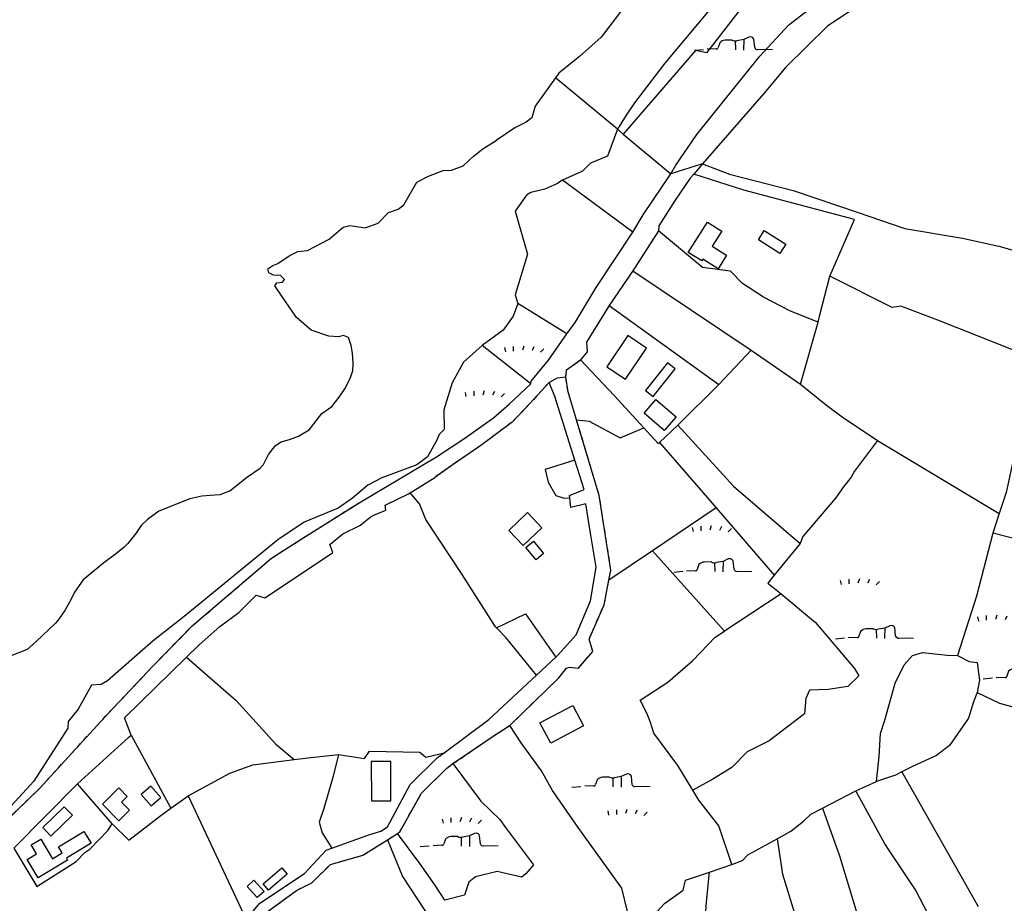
# Model space of a CAD drawing. Extents: x 119999 to 6050531, y -19778 to 3735158.
# Tile 47 of 66: x 2550195 to 2970357, y 569234 to 946272. Entities that reach past the tile are written whole.
import ezdxf

# ---------------------------------------------------------------- set-up
doc = ezdxf.new("R2010")
doc.units = 0
doc.header["$LTSCALE"] = 20
doc.linetypes.add('PECK', pattern=[0.2, 0.1, -0.1])
for name, color, linetype in [('90 - SITE GENERALLY', 2, 'Continuous'), ('BDY_LEFT', 7, 'Continuous'), ('BDY_RIGHT', 7, 'Continuous'), ('BLD_OTL_S', 1, 'Continuous'), ('GEN_LIN_D', 3, 'Continuous'), ('GEN_PCK_D', 3, 'PECK'), ('LAND_SYMB', 6, 'Continuous'), ('ROADS', 7, 'Continuous'), ('TOWNLAND', 7, 'Continuous'), ('WATER_FTR', 4, 'Continuous')]:
    doc.layers.add(name, color=color, linetype=linetype)

# ---------------------------------------------------------------- blocks, each defined once
blk = doc.blocks.new('27', base_point=(148.352383, 311.221979))
for p, q in [((144.718675, 312.424787), (144.918538, 311.52541)), ((146.584048, 312.69127), (146.584048, 311.691962)), ((148.815833, 312.75789), (148.51604, 311.858512)), ((150.980998, 312.591337), (150.581275, 311.791892)), ((153.112853, 312.158305), (152.413338, 311.45879))]:
    blk.add_line(p, q)
blk = doc.blocks.new('18', base_point=(149.823604, 306.757323))
for p, q in [((148.996617, 308.99583), (147.483809, 308.977919)), ((151.504186, 309.112944), (150.029956, 308.875961)), ((152.588503, 309.622735), (151.504186, 309.112944)), ((153.825754, 307.385168), (153.654909, 309.232814)), ((145.581087, 307.117872), (143.701788, 307.040715)), ((146.347136, 308.425416), (145.99029, 307.41548)), ((157.628441, 306.907067), (154.420957, 306.980091))]:
    blk.add_line(p, q)
for points in [[(149.795002, 306.957816), (149.750465, 308.830198)], [(151.531299, 306.875134), (151.568881, 309.197758)], [(142.887517, 306.949779), (140.955863, 306.772041)]]:
    blk.add_lwpolyline(points)
for centre, radius, start, end in [((147.625971, 307.239947), 1.743776, 94.676255, 137.169751), ((149.663992, 310.235052), 1.407501, 241.695618, 285.070649), ((152.893817, 308.804515), 0.873327, 29.368325, 110.462781), ((145.690219, 307.325089), 0.234198, 242.226335, 329.058742), ((144.892203, 307.803472), 1.164617, 329.058742, 340.539878), ((154.436028, 307.642057), 0.662138, 202.828242, 268.695785)]:
    blk.add_arc(centre, radius, start, end)
blk = doc.blocks.new('1586')
at = {"layer": 'BDY_LEFT'}
for points in [[(122768.44, 307715.69), (122763.4, 307707.83), (122756.42, 307702.33), (122749.27, 307697), (122735.32, 307684.47), (122728.17, 307678.28), (122716.59, 307670.37), (122709.1, 307665.38), (122706.2, 307662.98), (122699.74, 307656.8), (122695.49, 307651.31), (122689.88, 307646.84), (122678.33, 307631.75), (122669.14, 307623.51), (122660.29, 307616.46), (122658.87, 307614.48)], [(122658.87, 307614.48), (122650.11, 307602.41), (122648.76, 307597.45), (122646.38, 307595.56), (122641.44, 307593.14), (122633.48, 307587.73)], [(122519.66, 307438.13), (122526.98, 307443.97), (122532.77, 307447.93), (122534.3, 307449.47), (122536.33, 307453.75), (122539.39, 307457.53), (122541.77, 307459.08), (122545.36, 307460.12), (122549.11, 307461.5), (122553.71, 307464.26), (122559.14, 307471.29), (122563.4, 307474.21), (122566.46, 307478.15), (122569, 307481.75), (122571.03, 307485.86), (122572.38, 307489.46), (122572.54, 307492.7), (122572.18, 307496.97), (122571.65, 307500.22), (122570.44, 307503.63), (122568.38, 307504.47), (122566.17, 307503.95), (122562.06, 307504.27), (122554.54, 307506.8), (122548.36, 307512.24), (122542, 307521.27), (122539.07, 307525.69), (122539.92, 307527.06), (122542.31, 307527.25), (122543.16, 307528.45), (122541.44, 307530.15), (122538.54, 307530.3), (122536.48, 307531.32), (122536.13, 307533.03), (122538.18, 307534.4), (122540.39, 307535.27), (122545.16, 307538.53), (122548.91, 307540.43), (122553.01, 307540.79), (122562.21, 307545.62), (122568.17, 307550.77), (122571.07, 307551.47), (122577.57, 307550.47), (122583.2, 307552.38), (122587.62, 307557.01), (122591.71, 307558.4), (122594.09, 307560.29), (122599.69, 307569.88), (122604.63, 307572.47), (122610.94, 307574.89), (122614.53, 307575.08), (122619.47, 307576.98), (122623.72, 307580.93), (122627.81, 307584.19), (122633.48, 307587.73)], [(122519.66, 307438.13), (122515.57, 307436.57), (122511.47, 307436.21), (122507.88, 307436.02), (122502.76, 307434.8), (122489.63, 307429.62), (122484.69, 307426.01), (122481.97, 307423.43), (122479.77, 307420.01), (122476.37, 307415.72), (122474.67, 307414), (122470.58, 307410.74), (122466.16, 307407.47), (122457.31, 307400.25), (122453.57, 307394.94), (122452.22, 307392.03), (122449.51, 307387.23), (122446.45, 307382.95), (122445.43, 307381.75), (122437.1, 307373.85), (122433.36, 307370.59), (122426.19, 307367.65)]]:
    blk.add_lwpolyline(points, dxfattribs=at)
at = {"layer": 'BDY_RIGHT'}
for p, q in [((122685.23, 307592.62), (122687.67, 307590.47)), ((122687.67, 307590.47), (122708.02, 307573.5))]:
    blk.add_line(p, q, dxfattribs=at)
for points in [[(122721.61, 307577.72), (122733.14, 307573.41), (122760.27, 307566.32), (122787.55, 307557.1)], [(122787.55, 307557.1), (122807.9, 307550.12), (122832.48, 307546.04), (122848.01, 307542.61), (122872.04, 307535.78)]]:
    blk.add_lwpolyline(points, dxfattribs=at)
at = {"layer": 'BLD_OTL_S'}
for points in [[(122729.75, 307549.08), (122725.69, 307542.68), (122731.88, 307538.75), (122728.22, 307532.98), (122721.76, 307537.08), (122721.27, 307536.31), (122715.48, 307539.99), (122723.69, 307552.92), (122729.75, 307549.08)], [(122747.95, 307549.33), (122757.17, 307543.42), (122754.61, 307539.45), (122745.4, 307545.35), (122747.95, 307549.33)], [(122689.71, 307504.5), (122680.74, 307491.19), (122688.68, 307485.83), (122697.65, 307499.14), (122689.71, 307504.5)], [(122706.67, 307492.92), (122697.25, 307481.1), (122700.5, 307478.51), (122709.92, 307490.33), (122706.67, 307492.92)], [(122701.71, 307477.2), (122710.28, 307469.78), (122705.2, 307463.91), (122696.63, 307471.32), (122701.71, 307477.2)], [(122646.87, 307428.94), (122638.86, 307421.34), (122645.01, 307414.86), (122653.02, 307422.46), (122646.87, 307428.94)], [(122649.39, 307416.7), (122653.74, 307411.43), (122650.57, 307408.81), (122646.22, 307414.08), (122649.39, 307416.7)], [(122652.21, 307339.22), (122666.27, 307346.64), (122670.85, 307337.93), (122656.79, 307330.52), (122652.21, 307339.22)], [(122580.24, 307322.77), (122580.3, 307305.96), (122588.64, 307305.99), (122588.58, 307322.8), (122580.24, 307322.77)], [(122465.5, 307304.58), (122472.53, 307297.46), (122477.1, 307301.97), (122473.66, 307305.46), (122476.1, 307307.87), (122472.51, 307311.5), (122465.5, 307304.58)], [(122482.1, 307308.69), (122486.33, 307303.81), (122490.38, 307307.33), (122486.15, 307312.2), (122482.1, 307308.69)], [(122440.06, 307294.52), (122449.17, 307303.4), (122452.66, 307299.81), (122443.55, 307290.93), (122440.06, 307294.52)], [(122438.15, 307273.11), (122433.42, 307280.9), (122437.37, 307283.3), (122435.04, 307287.13), (122439.17, 307289.64), (122444.26, 307281.26), (122448.33, 307283.73), (122446.77, 307286.31), (122457.6, 307292.89), (122460.66, 307287.86), (122450.12, 307281.46), (122450.6, 307280.68), (122438.15, 307273.11)], [(122534.08, 307270.61), (122542.04, 307277.44), (122544.36, 307274.73), (122536.41, 307267.9), (122534.08, 307270.61)], [(122530.1, 307272.04), (122534.45, 307267.31), (122531.56, 307264.65), (122527.21, 307269.38), (122530.1, 307272.04)]]:
    blk.add_lwpolyline(points, dxfattribs=at)
at = {"layer": 'GEN_LIN_D'}
for p, q in [((122685.23, 307592.62), (122687.67, 307590.47)), ((122687.67, 307590.47), (122708.02, 307573.5)), ((122721.61, 307577.72), (122717.87, 307573.42)), ((122691.82, 307548.65), (122661.84, 307570.83)), ((122775.92, 307529.77), (122786.46, 307554.02)), ((122702.84, 307549.14), (122691.91, 307532.1)), ((122691.91, 307532.1), (122681.79, 307517.26)), ((122691.91, 307532.1), (122742.39, 307498.21)), ((122663.74, 307505.16), (122642.77, 307518.23)), ((122681.79, 307517.26), (122728.48, 307483.66)), ((122763.37, 307483.77), (122770.93, 307510.25)), ((122648.27, 307483.83), (122627.49, 307500.29)), ((122728.48, 307483.66), (122742.39, 307498.21)), ((122742.39, 307498.21), (122763.37, 307483.77)), ((122711.1, 307466.22), (122728.48, 307483.66)), ((122703.24, 307458.93), (122711.1, 307466.22)), ((122703.24, 307458.93), (122727.34, 307431.01)), ((122796.25, 307459.69), (122848.21, 307428.6)), ((122596.89, 307437.4), (122607.31, 307443.99)), ((122727.34, 307431.01), (122700.27, 307412.69)), ((122727.34, 307431.01), (122752.21, 307402.19)), ((122848.21, 307428.6), (122845.4, 307420.11)), ((122861.16, 307416.16), (122845.4, 307420.11)), ((122763.3, 307415.74), (122752.21, 307402.19)), ((122700.27, 307412.69), (122681.64, 307400.09)), ((122700.27, 307412.69), (122730.98, 307378.38)), ((122755.1, 307394.32), (122730.98, 307378.38)), ((122650.66, 307359.54), (122659.02, 307367.32)), ((122477.72, 307333.92), (122494.64, 307302.76)), ((122566.18, 307325.7), (122563.91, 307316.5)), ((122566.18, 307325.7), (122577.33, 307323.98)), ((122806.66, 307318.35), (122839.26, 307260.9)), ((122427.71, 307285.71), (122454.85, 307313.2)), ((122469.62, 307296.19), (122454.85, 307313.2)), ((122772.8, 307302.81), (122787.06, 307310.19)), ((122787.06, 307310.19), (122795.8, 307314.18)), ((122494.64, 307302.76), (122502.04, 307308.1)), ((122502.04, 307308.1), (122526.81, 307255.29)), ((122724.62, 307275.59), (122734.11, 307278.79))]:
    blk.add_line(p, q, dxfattribs=at)
for points in [[(122792.8, 307707.86), (122787.31, 307697.51), (122780.17, 307689.45), (122758.89, 307674.66), (122740.32, 307662.27), (122736.59, 307656.44), (122728.94, 307648.89), (122705.49, 307620.76), (122692.55, 307603.76), (122688.97, 307598.51), (122685.23, 307592.62)], [(122813.75, 307705.87), (122802.56, 307676.22), (122786.63, 307682.2), (122779.31, 307670.37), (122740.69, 307647.47), (122723.33, 307625.19), (122718.57, 307626.15), (122687.67, 307590.47)], [(122708.02, 307573.5), (122710.2, 307577.2), (122719.09, 307590.23), (122746.02, 307623.74), (122758.46, 307637.12), (122766.55, 307643.35), (122783.46, 307654.78), (122808.36, 307669.91), (122824.04, 307680.88), (122830.99, 307685.6), (122848.85, 307701.23), (122849.77, 307702.22)], [(122836.25, 307678.03), (122830.51, 307673.79), (122802.13, 307650.47), (122787.85, 307644.99), (122775.12, 307636.67), (122757.19, 307618.96), (122747.67, 307607.81), (122721.61, 307577.72)], [(122685.23, 307592.62), (122681.04, 307580.99), (122673.71, 307578.05), (122670.31, 307574.62), (122661.84, 307570.83)], [(122519.66, 307438.13), (122526.98, 307443.97), (122532.77, 307447.93), (122534.3, 307449.47), (122536.33, 307453.75), (122539.39, 307457.53), (122541.77, 307459.08), (122545.36, 307460.12), (122549.11, 307461.5), (122553.71, 307464.26), (122559.14, 307471.29), (122563.4, 307474.21), (122566.46, 307478.15), (122569, 307481.75), (122571.03, 307485.86), (122572.38, 307489.46), (122572.54, 307492.7), (122572.18, 307496.97), (122571.65, 307500.22), (122570.44, 307503.63), (122568.38, 307504.47), (122566.17, 307503.95), (122562.06, 307504.27), (122554.54, 307506.8), (122548.36, 307512.24), (122542, 307521.27), (122539.07, 307525.69), (122539.92, 307527.06), (122542.31, 307527.25), (122543.16, 307528.45), (122541.44, 307530.15), (122538.54, 307530.3), (122536.48, 307531.32), (122536.13, 307533.03), (122538.18, 307534.4), (122540.39, 307535.27), (122545.16, 307538.53), (122548.91, 307540.43), (122553.01, 307540.79), (122562.21, 307545.62), (122568.17, 307550.77), (122571.07, 307551.47), (122577.57, 307550.47), (122583.2, 307552.38), (122587.62, 307557.01), (122591.71, 307558.4), (122594.09, 307560.29), (122599.69, 307569.88), (122604.63, 307572.47), (122610.94, 307574.89), (122614.53, 307575.08), (122619.47, 307576.98), (122623.72, 307580.93), (122627.81, 307584.19), (122633.48, 307587.73)], [(122721.61, 307577.72), (122733.14, 307573.41), (122760.27, 307566.32), (122787.55, 307557.1)], [(122661.84, 307570.83), (122659.42, 307569.22), (122654.31, 307566.98), (122648.34, 307565.58), (122646.46, 307564.38), (122641.64, 307557.58), (122646.94, 307539.16), (122641.67, 307521.93), (122642.77, 307518.23)], [(122691.82, 307548.65), (122696.28, 307555.98), (122708.02, 307573.5)], [(122717.87, 307573.42), (122716.28, 307571.59), (122709.84, 307562.33), (122702.88, 307551.37), (122702.84, 307549.14)], [(122786.46, 307554.02), (122739.16, 307566.55), (122717.87, 307573.42)], [(122787.55, 307557.1), (122807.9, 307550.12), (122832.48, 307546.04), (122848.01, 307542.61), (122872.04, 307535.78)], [(122663.74, 307505.16), (122667.28, 307510.06), (122676.17, 307525.04), (122691.82, 307548.65)], [(122770.93, 307510.25), (122768.37, 307511.16), (122758.9, 307515.07), (122747.55, 307520.92), (122738.61, 307526.76), (122733.45, 307531.92), (122721.51, 307533.5), (122702.84, 307549.14)], [(122770.93, 307510.25), (122771.44, 307512.71), (122775.92, 307529.77)], [(122862.49, 307494.99), (122821.95, 307511.13), (122806.15, 307516.97), (122802.45, 307516.51), (122775.92, 307529.77)], [(122642.77, 307518.23), (122640.72, 307512.75), (122636.48, 307506.75), (122627.49, 307500.29)], [(122681.79, 307517.26), (122672.06, 307501.66), (122672.42, 307497.56), (122669.53, 307494.13)], [(122648.27, 307483.83), (122648.43, 307485.03), (122655.91, 307493.95), (122663.74, 307505.16)], [(122627.49, 307500.29), (122619.63, 307493.18), (122614.71, 307484.27), (122611.18, 307472.81), (122611.39, 307464.44), (122609.18, 307462.21), (122608.19, 307459.86), (122604.27, 307452.79), (122599.67, 307449.35), (122584.66, 307443.81), (122578.7, 307440.71), (122572.23, 307435.04), (122566.1, 307430.91), (122551.61, 307424.87), (122540.37, 307417.3), (122500.37, 307384.65), (122487.09, 307374.17), (122467.69, 307357.16), (122464.97, 307355.61), (122460.87, 307355.25), (122455.11, 307345.14), (122450.86, 307339.83), (122450.7, 307336.92), (122436.29, 307314.3), (122402.46, 307277.76)], [(122669.53, 307494.13), (122683.84, 307478.96), (122696.51, 307465.13)], [(122859.06, 307486.78), (122858.82, 307480.98), (122857.07, 307469.42), (122853.7, 307449.34), (122851.19, 307437.56), (122848.21, 307428.6)], [(122575.72, 307433.61), (122608.09, 307452.72), (122620.18, 307460.64), (122632.44, 307469.41), (122639.08, 307475.25), (122648.27, 307483.83)], [(122667.07, 307451.39), (122658.51, 307478.53), (122656.08, 307484.52)], [(122763.37, 307483.77), (122774.51, 307474.77), (122781.18, 307469.82), (122796.25, 307459.69)], [(122667.81, 307468.49), (122673.27, 307468.03), (122686.37, 307460.9), (122696.51, 307465.13)], [(122711.1, 307466.22), (122734.78, 307440.17), (122763.3, 307415.74)], [(122696.51, 307465.13), (122702.67, 307458.41), (122703.24, 307458.93)], [(122796.25, 307459.69), (122786.36, 307446.6), (122784.99, 307444.13), (122781.78, 307439.97), (122778.29, 307435.06), (122764.36, 307418.72), (122763.3, 307415.74)], [(122667.07, 307451.39), (122654.46, 307447.33), (122655.75, 307441.96), (122659.05, 307436.26), (122662.54, 307435.11), (122664.98, 307435.25)], [(122664.98, 307435.25), (122664.87, 307436.27), (122671.04, 307438.79), (122667.07, 307451.39)], [(122501.42, 307367.31), (122506.79, 307372.46), (122515.64, 307380.36), (122523.77, 307386.32), (122531.05, 307393.67), (122534.76, 307392.64), (122545.81, 307399.86), (122563.79, 307411.91), (122562.57, 307415.36), (122568.14, 307419.85), (122575.62, 307423.58), (122579.81, 307426.94), (122581.36, 307427.89), (122586.44, 307430.01), (122586.15, 307432.16), (122596.15, 307436.95), (122596.89, 307437.4)], [(122633.65, 307379.75), (122633.2, 307380.21), (122618.97, 307402.55), (122603.53, 307425.95), (122600.77, 307432.64), (122596.89, 307437.4)], [(122659.02, 307367.32), (122659.99, 307368.22), (122667.68, 307376.75), (122673.79, 307391.36), (122676.22, 307405.71), (122673.71, 307420.17), (122671.79, 307432.7), (122665.41, 307431.19), (122664.98, 307435.25)], [(122845.4, 307420.11), (122838.47, 307393.35), (122830.32, 307367.91)], [(122752.21, 307402.19), (122749.48, 307398.85), (122755.1, 307394.32)], [(122755.1, 307394.32), (122769.75, 307382.07), (122786.37, 307362.42), (122788.26, 307359.3), (122783.52, 307354.7), (122775.13, 307353.53), (122767.28, 307353.11), (122765.61, 307349.64), (122765.09, 307343.09), (122749.95, 307331.59), (122740.65, 307326.92), (122734.05, 307320.12), (122726.01, 307315.15), (122717.5, 307310.46)], [(122633.65, 307379.75), (122646.07, 307385.74), (122659.02, 307367.32)], [(122650.66, 307359.54), (122637.8, 307375.47), (122633.65, 307379.75)], [(122717.5, 307310.46), (122711.06, 307321.1), (122700.75, 307334.86), (122699.37, 307339.34), (122698, 307343.12), (122694.9, 307348.97), (122706.77, 307356.65), (122717.45, 307365.88), (122727.03, 307375.78), (122730.98, 307378.38)], [(122795.8, 307314.18), (122796.92, 307324.81), (122797.59, 307334.64), (122799.35, 307340.38), (122803.8, 307356.13), (122807.67, 307364.05), (122811.12, 307367.95), (122815.47, 307369.29), (122825.96, 307368.13), (122830.32, 307367.91)], [(122477.72, 307333.92), (122474.99, 307341.39), (122501.42, 307367.31)], [(122501.42, 307367.31), (122522.61, 307348.79), (122539.55, 307330.09), (122547.33, 307323.54)], [(122830.32, 307367.91), (122835.37, 307365.44), (122838.79, 307365.02), (122839.74, 307357.4), (122838.76, 307352.13)], [(122611.28, 307326.51), (122630.32, 307340.61), (122650.66, 307359.54)], [(122838.76, 307352.13), (122837.15, 307348.2), (122835.01, 307341.17), (122826.95, 307329.62), (122821.46, 307325.3), (122811.16, 307320.68), (122806.66, 307318.35)], [(122838.76, 307352.13), (122848.32, 307347.57), (122861.66, 307343.87), (122879.78, 307341.22), (122882.04, 307339.97)], [(122698.43, 307254.11), (122689.52, 307258.78), (122687.16, 307268.74), (122676.17, 307283.87), (122668.53, 307294.55), (122657.57, 307310.43), (122652.86, 307318.72), (122644.18, 307330.73), (122639.31, 307338.1)], [(122454.85, 307313.2), (122476.75, 307333.14), (122477.72, 307333.92)], [(122577.33, 307323.98), (122579.42, 307327.1), (122600.88, 307326.71), (122603.57, 307324.58), (122611.28, 307326.51)], [(122502.04, 307308.1), (122519.88, 307317.72), (122529.64, 307321.35), (122547.33, 307323.54)], [(122547.33, 307323.54), (122553.17, 307324.26), (122566.18, 307325.7)], [(122563.44, 307285.79), (122579.19, 307291.47), (122584.31, 307293.02), (122587.16, 307294.93), (122596.83, 307312.92), (122608.55, 307324.49), (122611.28, 307326.51)], [(122615.07, 307321.83), (122627.02, 307305.84), (122635.06, 307297.98), (122637.45, 307294.59), (122649.41, 307278.67), (122646.22, 307274.76), (122644.39, 307273.32), (122633.88, 307275.78), (122624.77, 307273.54), (122621.81, 307271.23), (122620.06, 307265.74), (122611.63, 307263.57), (122607.35, 307270.06), (122601, 307279.24), (122591.38, 307292.04)], [(122563.91, 307316.5), (122559.94, 307302.64), (122557.93, 307296.91), (122559.25, 307292.31), (122563.44, 307285.79)], [(122806.66, 307318.35), (122803.92, 307316.94), (122795.8, 307314.18)], [(122734.11, 307278.79), (122728.6, 307295.3), (122720.01, 307306.31), (122717.5, 307310.46)], [(122821.53, 307250.46), (122812.49, 307268.04), (122799.41, 307287.55), (122787.06, 307310.19)], [(122469.62, 307296.19), (122476.73, 307289.19), (122489.79, 307299.26), (122494.64, 307302.76)], [(122753.4, 307289.74), (122759.33, 307292.99), (122764.69, 307297.35), (122767.84, 307300.25), (122772.8, 307302.81)], [(122772.8, 307302.81), (122779.99, 307282.55), (122787.09, 307258.99), (122796.26, 307235.49)], [(122427.71, 307285.71), (122437.48, 307269.35), (122454.36, 307280.02), (122458.06, 307283.91), (122460.14, 307285.34), (122467.81, 307293.36), (122469.62, 307296.19)], [(122587.19, 307289.33), (122593.51, 307273.74), (122603.1, 307259.12), (122608.85, 307251.55), (122617.68, 307239.04), (122618.42, 307232.69), (122616.44, 307229.42), (122617.99, 307227.21), (122620.24, 307221.75)], [(122734.11, 307278.79), (122738.58, 307280.51), (122740.98, 307282.92), (122753.4, 307289.74)], [(122753.4, 307289.74), (122755.65, 307274.72), (122761.89, 307254.74)], [(122526.81, 307255.29), (122532.72, 307262.32), (122551.7, 307274.93), (122560.97, 307284.9), (122563.44, 307285.79)], [(122698.43, 307254.11), (122702.43, 307258.9), (122705.34, 307262.17), (122713.32, 307267.84), (122714.33, 307272.11), (122724.62, 307275.59)], [(122720.15, 307211.57), (122721, 307231.93), (122722.01, 307244.02), (122723.31, 307262.93), (122724.62, 307275.59)]]:
    blk.add_lwpolyline(points, dxfattribs=at)
at = {"layer": 'GEN_PCK_D'}
blk.add_line((122587.19, 307289.33), (122591.38, 307292.04), dxfattribs=at)
for points in [[(122663.22, 307486.67), (122663.49, 307489.85), (122669.53, 307494.13)], [(122667.81, 307468.49), (122664.19, 307480.54), (122663.22, 307486.67)], [(122656.08, 307484.52), (122647.95, 307475.45), (122640.29, 307467.56), (122627.02, 307457.59), (122615.13, 307449.48), (122607.31, 307443.99)], [(122681.64, 307400.09), (122682.49, 307404.44), (122677.5, 307436.25), (122667.81, 307468.49)], [(122393.97, 307268.39), (122398.43, 307272.25), (122438.61, 307311.23), (122467.84, 307343.14), (122487.05, 307363.39), (122503.82, 307380.58), (122537.61, 307409.49), (122550.37, 307417.63), (122575.72, 307433.61)], [(122639.31, 307338.1), (122660.21, 307358.42), (122663.54, 307362.51), (122664.83, 307362.96), (122668.6, 307362.55), (122674.71, 307369.63), (122673.17, 307375), (122679.59, 307389.64), (122681.64, 307400.09)], [(122615.07, 307321.83), (122633.94, 307334.66), (122639.31, 307338.1)], [(122591.38, 307292.04), (122592.38, 307292.69), (122601.66, 307309.23), (122612.47, 307319.9), (122615.07, 307321.83)], [(122522.61, 307244.33), (122533.25, 307256.74), (122548.37, 307267.73), (122554.82, 307271), (122562.77, 307278.83), (122576.68, 307282.78), (122587.19, 307289.33)]]:
    blk.add_lwpolyline(points, dxfattribs=at)
at = {"layer": 'ROADS'}
for p, q in [((122721.61, 307577.72), (122717.87, 307573.42)), ((122702.84, 307549.14), (122691.91, 307532.1)), ((122691.91, 307532.1), (122681.79, 307517.26)), ((122596.89, 307437.4), (122607.31, 307443.99)), ((122650.66, 307359.54), (122659.02, 307367.32)), ((122427.71, 307285.71), (122454.85, 307313.2)), ((122587.19, 307289.33), (122591.38, 307292.04))]:
    blk.add_line(p, q, dxfattribs=at)
for points in [[(122708.02, 307573.5), (122710.2, 307577.2), (122719.09, 307590.23), (122746.02, 307623.74), (122758.46, 307637.12), (122766.55, 307643.35), (122783.46, 307654.78), (122808.36, 307669.91), (122824.04, 307680.88), (122830.99, 307685.6), (122848.85, 307701.23), (122849.77, 307702.22)], [(122836.25, 307678.03), (122830.51, 307673.79), (122802.13, 307650.47), (122787.85, 307644.99), (122775.12, 307636.67), (122757.19, 307618.96), (122747.67, 307607.81), (122721.61, 307577.72)], [(122691.82, 307548.65), (122696.28, 307555.98), (122708.02, 307573.5)], [(122717.87, 307573.42), (122716.28, 307571.59), (122709.84, 307562.33), (122702.88, 307551.37), (122702.84, 307549.14)], [(122663.74, 307505.16), (122667.28, 307510.06), (122676.17, 307525.04), (122691.82, 307548.65)], [(122681.79, 307517.26), (122672.06, 307501.66), (122672.42, 307497.56), (122669.53, 307494.13)], [(122648.27, 307483.83), (122648.43, 307485.03), (122655.91, 307493.95), (122663.74, 307505.16)], [(122663.22, 307486.67), (122663.49, 307489.85), (122669.53, 307494.13)], [(122663.22, 307486.67), (122659.62, 307486.29), (122656.08, 307484.52)], [(122663.22, 307486.67), (122659.62, 307486.29), (122656.08, 307484.52)], [(122667.81, 307468.49), (122664.19, 307480.54), (122663.22, 307486.67)], [(122575.72, 307433.61), (122608.09, 307452.72), (122620.18, 307460.64), (122632.44, 307469.41), (122639.08, 307475.25), (122648.27, 307483.83)], [(122656.08, 307484.52), (122647.95, 307475.45), (122640.29, 307467.56), (122627.02, 307457.59), (122615.13, 307449.48), (122607.31, 307443.99)], [(122667.07, 307451.39), (122658.51, 307478.53), (122656.08, 307484.52)], [(122681.64, 307400.09), (122682.49, 307404.44), (122677.5, 307436.25), (122667.81, 307468.49)], [(122664.98, 307435.25), (122664.87, 307436.27), (122671.04, 307438.79), (122667.07, 307451.39)], [(122501.42, 307367.31), (122506.79, 307372.46), (122515.64, 307380.36), (122523.77, 307386.32), (122531.05, 307393.67), (122534.76, 307392.64), (122545.81, 307399.86), (122563.79, 307411.91), (122562.57, 307415.36), (122568.14, 307419.85), (122575.62, 307423.58), (122579.81, 307426.94), (122581.36, 307427.89), (122586.44, 307430.01), (122586.15, 307432.16), (122596.15, 307436.95), (122596.89, 307437.4)], [(122393.97, 307268.39), (122398.43, 307272.25), (122438.61, 307311.23), (122467.84, 307343.14), (122487.05, 307363.39), (122503.82, 307380.58), (122537.61, 307409.49), (122550.37, 307417.63), (122575.72, 307433.61)], [(122659.02, 307367.32), (122659.99, 307368.22), (122667.68, 307376.75), (122673.79, 307391.36), (122676.22, 307405.71), (122673.71, 307420.17), (122671.79, 307432.7), (122665.41, 307431.19), (122664.98, 307435.25)], [(122639.31, 307338.1), (122660.21, 307358.42), (122663.54, 307362.51), (122664.83, 307362.96), (122668.6, 307362.55), (122674.71, 307369.63), (122673.17, 307375), (122679.59, 307389.64), (122681.64, 307400.09)], [(122477.72, 307333.92), (122474.99, 307341.39), (122501.42, 307367.31)], [(122611.28, 307326.51), (122630.32, 307340.61), (122650.66, 307359.54)], [(122615.07, 307321.83), (122633.94, 307334.66), (122639.31, 307338.1)], [(122454.85, 307313.2), (122476.75, 307333.14), (122477.72, 307333.92)], [(122563.44, 307285.79), (122579.19, 307291.47), (122584.31, 307293.02), (122587.16, 307294.93), (122596.83, 307312.92), (122608.55, 307324.49), (122611.28, 307326.51)], [(122591.38, 307292.04), (122592.38, 307292.69), (122601.66, 307309.23), (122612.47, 307319.9), (122615.07, 307321.83)], [(122522.61, 307244.33), (122533.25, 307256.74), (122548.37, 307267.73), (122554.82, 307271), (122562.77, 307278.83), (122576.68, 307282.78), (122587.19, 307289.33)], [(122526.81, 307255.29), (122532.72, 307262.32), (122551.7, 307274.93), (122560.97, 307284.9), (122563.44, 307285.79)]]:
    blk.add_lwpolyline(points, dxfattribs=at)
at = {"layer": 'TOWNLAND'}
for p, q in [((122685.23, 307592.62), (122658.87, 307614.48)), ((122685.23, 307592.62), (122687.67, 307590.47)), ((122687.67, 307590.47), (122708.02, 307573.5)), ((122721.61, 307577.72), (122708.02, 307573.5))]:
    blk.add_line(p, q, dxfattribs=at)
for points in [[(122768.44, 307715.69), (122763.4, 307707.83), (122756.42, 307702.33), (122749.27, 307697), (122735.32, 307684.47), (122728.17, 307678.28), (122716.59, 307670.37), (122709.1, 307665.38), (122706.2, 307662.98), (122699.74, 307656.8), (122695.49, 307651.31), (122689.88, 307646.84), (122678.33, 307631.75), (122669.14, 307623.51), (122660.29, 307616.46), (122658.87, 307614.48)], [(122658.87, 307614.48), (122650.11, 307602.41), (122648.76, 307597.45), (122646.38, 307595.56), (122641.44, 307593.14), (122633.48, 307587.73)], [(122519.66, 307438.13), (122526.98, 307443.97), (122532.77, 307447.93), (122534.3, 307449.47), (122536.33, 307453.75), (122539.39, 307457.53), (122541.77, 307459.08), (122545.36, 307460.12), (122549.11, 307461.5), (122553.71, 307464.26), (122559.14, 307471.29), (122563.4, 307474.21), (122566.46, 307478.15), (122569, 307481.75), (122571.03, 307485.86), (122572.38, 307489.46), (122572.54, 307492.7), (122572.18, 307496.97), (122571.65, 307500.22), (122570.44, 307503.63), (122568.38, 307504.47), (122566.17, 307503.95), (122562.06, 307504.27), (122554.54, 307506.8), (122548.36, 307512.24), (122542, 307521.27), (122539.07, 307525.69), (122539.92, 307527.06), (122542.31, 307527.25), (122543.16, 307528.45), (122541.44, 307530.15), (122538.54, 307530.3), (122536.48, 307531.32), (122536.13, 307533.03), (122538.18, 307534.4), (122540.39, 307535.27), (122545.16, 307538.53), (122548.91, 307540.43), (122553.01, 307540.79), (122562.21, 307545.62), (122568.17, 307550.77), (122571.07, 307551.47), (122577.57, 307550.47), (122583.2, 307552.38), (122587.62, 307557.01), (122591.71, 307558.4), (122594.09, 307560.29), (122599.69, 307569.88), (122604.63, 307572.47), (122610.94, 307574.89), (122614.53, 307575.08), (122619.47, 307576.98), (122623.72, 307580.93), (122627.81, 307584.19), (122633.48, 307587.73)], [(122721.61, 307577.72), (122733.14, 307573.41), (122760.27, 307566.32), (122787.55, 307557.1)], [(122787.55, 307557.1), (122807.9, 307550.12), (122832.48, 307546.04), (122848.01, 307542.61), (122872.04, 307535.78)], [(122519.66, 307438.13), (122515.57, 307436.57), (122511.47, 307436.21), (122507.88, 307436.02), (122502.76, 307434.8), (122489.63, 307429.62), (122484.69, 307426.01), (122481.97, 307423.43), (122479.77, 307420.01), (122476.37, 307415.72), (122474.67, 307414), (122470.58, 307410.74), (122466.16, 307407.47), (122457.31, 307400.25), (122453.57, 307394.94), (122452.22, 307392.03), (122449.51, 307387.23), (122446.45, 307382.95), (122445.43, 307381.75), (122437.1, 307373.85), (122433.36, 307370.59), (122426.19, 307367.65)]]:
    blk.add_lwpolyline(points, dxfattribs=at)
at = {"layer": 'WATER_FTR'}
for points in [[(122768.44, 307715.69), (122763.4, 307707.83), (122756.42, 307702.33), (122749.27, 307697), (122735.32, 307684.47), (122728.17, 307678.28), (122716.59, 307670.37), (122709.1, 307665.38), (122706.2, 307662.98), (122699.74, 307656.8), (122695.49, 307651.31), (122689.88, 307646.84), (122678.33, 307631.75), (122669.14, 307623.51), (122660.29, 307616.46), (122658.87, 307614.48)], [(122658.87, 307614.48), (122650.11, 307602.41), (122648.76, 307597.45), (122646.38, 307595.56), (122641.44, 307593.14), (122633.48, 307587.73)], [(122519.66, 307438.13), (122526.98, 307443.97), (122532.77, 307447.93), (122534.3, 307449.47), (122536.33, 307453.75), (122539.39, 307457.53), (122541.77, 307459.08), (122545.36, 307460.12), (122549.11, 307461.5), (122553.71, 307464.26), (122559.14, 307471.29), (122563.4, 307474.21), (122566.46, 307478.15), (122569, 307481.75), (122571.03, 307485.86), (122572.38, 307489.46), (122572.54, 307492.7), (122572.18, 307496.97), (122571.65, 307500.22), (122570.44, 307503.63), (122568.38, 307504.47), (122566.17, 307503.95), (122562.06, 307504.27), (122554.54, 307506.8), (122548.36, 307512.24), (122542, 307521.27), (122539.07, 307525.69), (122539.92, 307527.06), (122542.31, 307527.25), (122543.16, 307528.45), (122541.44, 307530.15), (122538.54, 307530.3), (122536.48, 307531.32), (122536.13, 307533.03), (122538.18, 307534.4), (122540.39, 307535.27), (122545.16, 307538.53), (122548.91, 307540.43), (122553.01, 307540.79), (122562.21, 307545.62), (122568.17, 307550.77), (122571.07, 307551.47), (122577.57, 307550.47), (122583.2, 307552.38), (122587.62, 307557.01), (122591.71, 307558.4), (122594.09, 307560.29), (122599.69, 307569.88), (122604.63, 307572.47), (122610.94, 307574.89), (122614.53, 307575.08), (122619.47, 307576.98), (122623.72, 307580.93), (122627.81, 307584.19), (122633.48, 307587.73)], [(122519.66, 307438.13), (122515.57, 307436.57), (122511.47, 307436.21), (122507.88, 307436.02), (122502.76, 307434.8), (122489.63, 307429.62), (122484.69, 307426.01), (122481.97, 307423.43), (122479.77, 307420.01), (122476.37, 307415.72), (122474.67, 307414), (122470.58, 307410.74), (122466.16, 307407.47), (122457.31, 307400.25), (122453.57, 307394.94), (122452.22, 307392.03), (122449.51, 307387.23), (122446.45, 307382.95), (122445.43, 307381.75), (122437.1, 307373.85), (122433.36, 307370.59), (122426.19, 307367.65)]]:
    blk.add_lwpolyline(points, dxfattribs=at)
at = {"layer": 'LAND_SYMB', "xscale": 2, "yscale": 2}
for name, p, rotation in [('18', (122735.85, 307626.08), 0.0002927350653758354), ('27', (122644.37, 307496.93), 0.0002928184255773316), ('27', (122627.5, 307477.85), 0.0002928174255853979), ('27', (122724.41, 307420.22), 0.0002930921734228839), ('18', (122727.02, 307403.42), 0.0002931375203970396), ('27', (122787.57, 307397.63), 0.0002932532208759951), ('27', (122846.2, 307382.08), 0.000293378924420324), ('18', (122795.99, 307374.93), 0.0002933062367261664), ('18', (122859.14, 307357.9), 0.0002934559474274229), ('18', (122683.56, 307311.59), 0.0002932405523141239), ('27', (122688.38, 307299.23), 0.0002932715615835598), ('27', (122617.75, 307295.77), 0.000293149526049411), ('18', (122618.81, 307286.25), 0.0002931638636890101)]:
    blk.add_blockref(name, p, dxfattribs=dict(at, rotation=rotation))

msp = doc.modelspace()

# ---------------------------------------------------------------- block references
at = {"layer": '90 - SITE GENERALLY', "xscale": 1000, "yscale": 1000, "zscale": 1000}
msp.add_blockref('1586', (-119880000.2, -306692999.7), dxfattribs=at)

doc.saveas('drawing.dxf')
